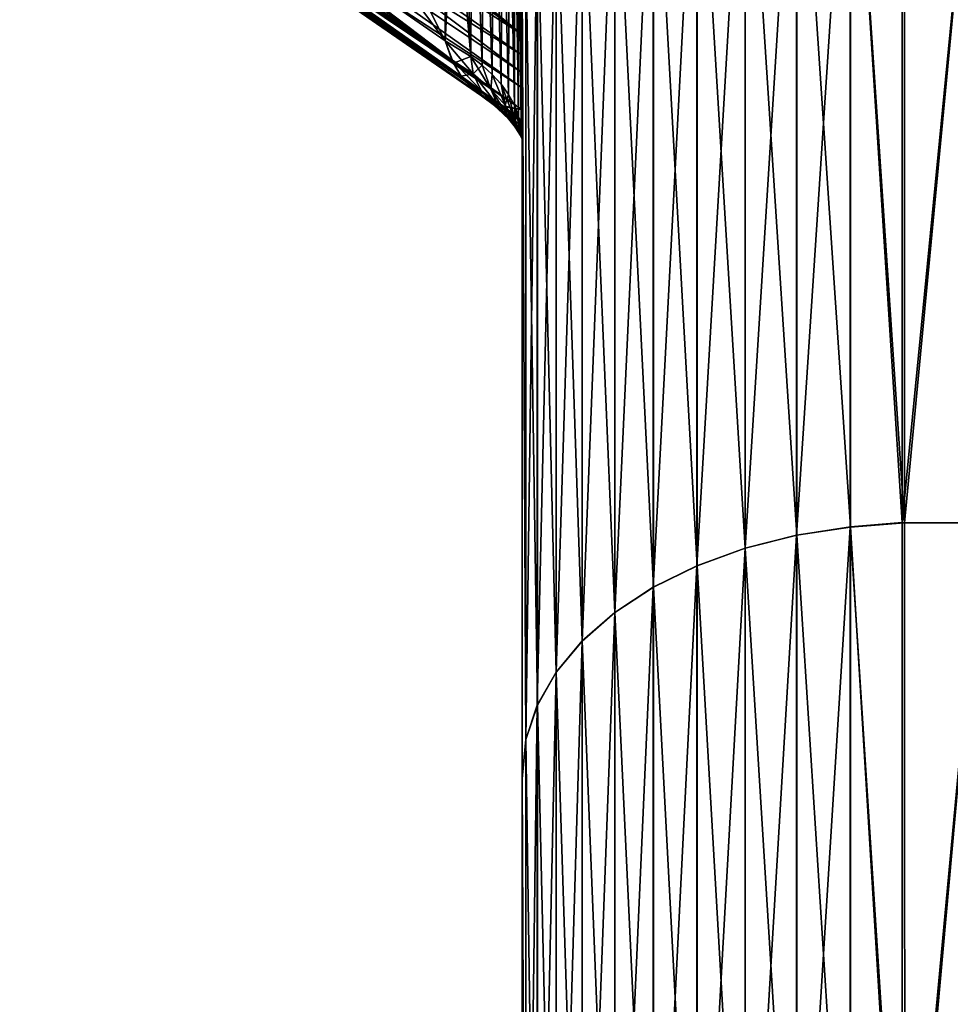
# Model space of a CAD drawing. Header units: metres. Extents: x -2 to 78, y -85 to 85.
# Tile 206 of 256: x 12.617 to 13.326, y -29.467 to -28.716. Entities that reach past the tile are written whole.
import ezdxf

# ---------------------------------------------------------------- set-up
doc = ezdxf.new("R2010")
doc.units = ezdxf.units.M
doc.layers.add('solid_20004802', color=7, linetype='CONTINUOUS')

msp = doc.modelspace()

# ---------------------------------------------------------------- linework, layer by layer
at = {"layer": 'solid_20004802'}
for points in [[(12.941422, -28.732483, -7.934654), (12.617157, -28.297709, -8.039177), (12.778207, -28.406963, -8.172041)], [(12.778793, -28.619698, -7.804748), (12.617157, -28.297709, -8.039177), (12.941422, -28.732483, -7.934654)], [(12.941422, -28.732483, 7.934654), (12.941422, -28.518961, 8.304484), (12.617157, -28.297709, 8.039177)], [(12.778793, -28.619698, 7.804748), (12.941422, -28.732483, 7.934654), (12.617157, -28.297709, 8.039177)], [(12.941422, -28.732483, -7.934654), (12.778207, -28.406963, -8.172041), (12.941422, -28.518961, -8.304484)], [(13.209023, -29.109222, 10.781636), (13.250005, -29.102907, 10.789271), (13.25001, -28.484781, 10.248276)], [(13.209023, -29.109222, 10.781636), (13.25001, -28.484781, 10.248276), (13.209028, -28.491535, 10.241024)], [(13.209211, -28.49148, -10.240813), (13.250193, -28.484743, -10.24808), (13.250197, -29.102867, -10.789079)], [(13.25001, -28.484781, 10.248276), (13.250005, -29.102907, 10.789271), (13.291431, -29.099638, 10.793072)], [(13.25001, -28.484781, 10.248276), (13.291431, -29.099638, 10.793072), (13.291345, -28.481293, 10.251879)], [(13.250193, -28.484743, -10.24808), (13.289532, -28.481077, -10.251551), (13.289533, -29.099419, -10.792763)], [(13.250197, -29.102867, -10.789079), (13.250193, -28.484743, -10.24808), (13.289533, -29.099419, -10.792763)], [(13.289532, -28.481077, -10.251551), (13.349999, -28.481379, -10.251818), (13.289533, -29.099419, -10.792763)], [(13.289533, -29.099419, -10.792763), (13.349999, -28.481379, -10.251818), (13.349999, -29.099726, -10.793005)], [(13.291431, -29.099638, 10.793072), (13.349999, -28.481337, 10.251891), (13.291345, -28.481293, 10.251879)], [(13.291431, -29.099638, 10.793072), (13.349999, -29.099686, 10.793084), (13.349999, -28.481337, 10.251891)], [(13.209028, -28.491535, 10.241024), (13.16984, -28.502121, 10.229623), (13.169835, -29.119122, 10.769633)], [(13.209023, -29.109222, 10.781636), (13.209028, -28.491535, 10.241024), (13.169835, -29.119122, 10.769633)], [(13.209211, -28.49148, -10.240813), (13.209215, -29.109165, -10.781429), (13.170023, -28.502066, -10.229413)], [(13.209211, -28.49148, -10.240813), (13.250197, -29.102867, -10.789079), (13.209215, -29.109165, -10.781429)], [(13.16984, -28.502121, 10.229623), (13.133221, -28.516338, 10.214308), (13.133215, -29.132416, 10.75351)], [(13.169835, -29.119122, 10.769633), (13.16984, -28.502121, 10.229623), (13.133215, -29.132416, 10.75351)], [(13.170023, -28.502066, -10.229413), (13.170027, -29.119062, -10.769427), (13.133403, -28.516285, -10.2141)], [(13.209215, -29.109165, -10.781429), (13.170027, -29.119062, -10.769427), (13.170023, -28.502066, -10.229413)], [(12.947721, -28.749485, -7.911728), (12.617157, -28.508896, -7.673389), (12.778793, -28.619698, -7.804748)], [(12.947721, -28.749485, -7.911728), (12.624663, -28.52767, -7.648619), (12.617157, -28.508896, -7.673389)], [(13.133221, -28.516338, 10.214308), (13.099892, -28.533909, 10.195383), (13.099886, -29.148846, 10.733585)], [(13.133215, -29.132416, 10.75351), (13.133221, -28.516338, 10.214308), (13.099886, -29.148846, 10.733585)], [(13.133403, -28.516285, -10.2141), (13.133407, -29.132359, -10.753305), (13.100074, -28.533855, -10.195175)], [(13.170027, -29.119062, -10.769427), (13.133407, -29.132359, -10.753305), (13.133403, -28.516285, -10.2141)], [(12.941422, -28.732483, -7.934654), (12.941422, -28.518961, -8.304484), (12.952056, -28.528921, -8.310235)], [(12.960898, -28.744366, 7.95933), (12.952048, -28.528913, 8.310231), (12.941422, -28.518961, 8.304484)], [(12.960898, -28.744366, 7.95933), (12.941422, -28.518961, 8.304484), (12.941422, -28.732483, 7.934654)], [(12.956946, -28.763586, -7.887661), (12.635654, -28.542933, -7.622516), (12.624663, -28.52767, -7.648619)], [(12.953618, -28.759319, -7.895621), (12.956946, -28.763586, -7.887661), (12.624663, -28.52767, -7.648619)], [(12.947721, -28.749485, -7.911728), (12.953618, -28.759319, -7.895621), (12.624663, -28.52767, -7.648619)], [(12.946488, -28.746897, 7.915564), (12.778793, -28.619698, 7.804748), (12.624663, -28.52767, 7.648619)], [(12.953618, -28.759319, 7.895621), (12.624663, -28.52767, 7.648619), (12.635654, -28.542933, 7.622516)], [(12.953618, -28.759319, 7.895621), (12.946488, -28.746897, 7.915564), (12.624663, -28.52767, 7.648619)], [(12.960898, -28.744366, -7.95933), (12.941422, -28.732483, -7.934654), (12.952056, -28.528921, -8.310235)], [(12.960898, -28.744366, 7.95933), (12.961808, -28.539635, 8.31642), (12.952048, -28.528913, 8.310231)], [(12.960898, -28.744366, -7.95933), (12.952056, -28.528921, -8.310235), (12.961817, -28.539644, -8.316425)], [(12.960898, -28.744366, 7.95933), (12.969489, -28.751026, 7.973023), (12.961808, -28.539635, 8.31642)], [(12.969489, -28.751026, -7.973024), (12.960898, -28.744366, -7.95933), (12.961817, -28.539644, -8.316425)], [(12.969489, -28.751026, 7.973023), (12.970557, -28.550978, 8.322968), (12.961808, -28.539635, 8.31642)], [(12.969489, -28.751026, -7.973024), (12.961817, -28.539644, -8.316425), (12.970567, -28.550989, -8.322976)], [(13.099892, -28.533909, 10.195383), (13.070513, -28.554487, 10.17322), (13.070508, -29.168085, 10.710253)], [(13.099886, -29.148846, 10.733585), (13.099892, -28.533909, 10.195383), (13.070508, -29.168085, 10.710253)], [(13.100074, -28.533855, -10.195175), (13.100078, -29.148788, -10.733381), (13.070695, -28.554434, -10.173014)], [(13.133407, -29.132359, -10.753305), (13.100078, -29.148788, -10.733381), (13.100074, -28.533855, -10.195175)], [(12.968912, -28.774382, -7.863047), (12.64986, -28.55415, -7.595855), (12.635654, -28.542933, -7.622516)], [(12.962694, -28.769501, -7.875196), (12.968912, -28.774382, -7.863047), (12.635654, -28.542933, -7.622516)], [(12.956946, -28.763586, -7.887661), (12.962694, -28.769501, -7.875196), (12.635654, -28.542933, -7.622516)], [(12.962694, -28.769501, 7.875196), (12.635654, -28.542933, 7.622516), (12.64986, -28.55415, 7.595855)], [(12.956946, -28.763586, 7.887662), (12.953618, -28.759319, 7.895621), (12.635654, -28.542933, 7.622516)], [(12.962694, -28.769501, 7.875196), (12.956946, -28.763586, 7.887662), (12.635654, -28.542933, 7.622516)], [(13, -28.727779, 7.697855), (12.730178, -28.554283, 7.497745), (12.753344, -28.543242, 7.478662)], [(12.875978, -28.625866, 7.576864), (13, -28.727779, 7.697855), (12.753344, -28.543242, 7.478662)], [(12.986098, -28.782505, -7.834193), (12.666896, -28.561018, -7.569358), (12.64986, -28.55415, -7.595855)], [(12.973578, -28.77726, -7.854619), (12.986098, -28.782505, -7.834193), (12.64986, -28.55415, -7.595855)], [(12.968912, -28.774382, -7.863047), (12.973578, -28.77726, -7.854619), (12.64986, -28.55415, -7.595855)], [(12.973578, -28.77726, 7.854619), (12.64986, -28.55415, 7.595855), (12.666896, -28.561018, 7.569358)], [(12.968912, -28.774382, 7.863047), (12.962694, -28.769501, 7.875196), (12.64986, -28.55415, 7.595855)], [(12.973578, -28.77726, 7.854619), (12.968912, -28.774382, 7.863047), (12.64986, -28.55415, 7.595855)], [(13, -28.743334, -7.721011), (12.730178, -28.554283, -7.497745), (12.707603, -28.561079, -7.519639)], [(13, -28.756811, 7.744428), (12.707603, -28.561079, 7.519639), (12.730178, -28.554283, 7.497745)], [(13, -28.727779, -7.697855), (12.876014, -28.625889, -7.576891), (12.730178, -28.554283, -7.497745)], [(13, -28.743334, -7.721011), (13, -28.727779, -7.697855), (12.730178, -28.554283, -7.497745)], [(13, -28.743334, 7.721011), (13, -28.756811, 7.744428), (12.730178, -28.554283, 7.497745)], [(13, -28.727779, 7.697855), (13, -28.743334, 7.721011), (12.730178, -28.554283, 7.497745)], [(12.969489, -28.751026, 7.973023), (12.977201, -28.758108, 7.987638), (12.970557, -28.550978, 8.322968)], [(12.977201, -28.758108, -7.987638), (12.969489, -28.751026, -7.973024), (12.970567, -28.550989, -8.322976)], [(12.977201, -28.758108, 7.987638), (12.978254, -28.562891, 8.329847), (12.970557, -28.550978, 8.322968)], [(12.977201, -28.758108, -7.987638), (12.970567, -28.550989, -8.322976), (12.978264, -28.562908, -8.329857)], [(13.070513, -28.554487, 10.17322), (13.045664, -28.577663, 10.148258), (13.045659, -29.189756, 10.683973)], [(13.070508, -29.168085, 10.710253), (13.070513, -28.554487, 10.17322), (13.045659, -29.189756, 10.683973)], [(13.070695, -28.554434, -10.173014), (13.070699, -29.16803, -10.71005), (13.045845, -28.57761, -10.148052)], [(13.100078, -29.148788, -10.733381), (13.070699, -29.16803, -10.71005), (13.070695, -28.554434, -10.173014)], [(13, -28.785147, -7.814315), (12.686316, -28.563345, -7.543727), (12.666896, -28.561018, -7.569358)], [(12.986098, -28.782505, -7.834193), (13, -28.785147, -7.814315), (12.666896, -28.561018, -7.569358)], [(13, -28.785147, 7.814315), (12.666896, -28.561018, 7.569358), (12.686316, -28.563345, 7.543727)], [(12.983362, -28.781624, 7.838424), (12.666896, -28.561018, 7.569358), (13, -28.785147, 7.814315)], [(12.983362, -28.781624, 7.838424), (12.973578, -28.77726, 7.854619), (12.666896, -28.561018, 7.569358)], [(13, -28.768255, -7.767883), (12.707603, -28.561079, -7.519639), (12.686316, -28.563345, -7.543727)], [(13, -28.768255, 7.767883), (12.686316, -28.563345, 7.543727), (12.707603, -28.561079, 7.519639)], [(13, -28.756811, -7.744428), (13, -28.743334, -7.721011), (12.707603, -28.561079, -7.519639)], [(13, -28.768255, -7.767883), (13, -28.756811, -7.744428), (12.707603, -28.561079, -7.519639)], [(13, -28.756811, 7.744428), (13, -28.768255, 7.767883), (12.707603, -28.561079, 7.519639)], [(12.977201, -28.758108, 7.987638), (12.983945, -28.765554, 8.003187), (12.978254, -28.562891, 8.329847)], [(12.983945, -28.765554, -8.003187), (12.977201, -28.758108, -7.987638), (12.978264, -28.562908, -8.329857)], [(12.983945, -28.765554, 8.003187), (12.984841, -28.575289, 8.337006), (12.978254, -28.562891, 8.329847)], [(12.983945, -28.765554, -8.003187), (12.978264, -28.562908, -8.329857), (12.98485, -28.575308, -8.337016)], [(13, -28.785147, -7.814315), (13, -28.768255, -7.767883), (12.686316, -28.563345, -7.543727)], [(13, -28.768255, 7.767883), (13, -28.785147, 7.814315), (12.686316, -28.563345, 7.543727)], [(12.983945, -28.765554, 8.003187), (12.989604, -28.773352, 8.019423), (12.984841, -28.575289, 8.337006)], [(12.989604, -28.773352, -8.019423), (12.983945, -28.765554, -8.003187), (12.98485, -28.575308, -8.337016)], [(12.989604, -28.773352, 8.019423), (12.990281, -28.588097, 8.3444), (12.984841, -28.575289, 8.337006)], [(12.989604, -28.773352, -8.019423), (12.98485, -28.575308, -8.337016), (12.990216, -28.587925, -8.344301)], [(13.045664, -28.577663, 10.148258), (13.025836, -28.602982, 10.120991), (13.02583, -29.21343, 10.655266)], [(13.045659, -29.189756, 10.683973), (13.045664, -28.577663, 10.148258), (13.02583, -29.21343, 10.655266)], [(13.045845, -28.57761, -10.148052), (13.04585, -29.189701, -10.68377), (13.026017, -28.602928, -10.120784)], [(13.070699, -29.16803, -10.71005), (13.04585, -29.189701, -10.68377), (13.045845, -28.57761, -10.148052)], [(12.994087, -28.781475, -8.036091), (12.989604, -28.773352, -8.019423), (12.990216, -28.587925, -8.344301)], [(12.989604, -28.773352, 8.019423), (12.994087, -28.781475, 8.036091), (12.990281, -28.588097, 8.3444)], [(12.994087, -28.781475, -8.036091), (12.990216, -28.587925, -8.344301), (12.994547, -28.601267, -8.352003)], [(12.994087, -28.781475, 8.036091), (12.99454, -28.601242, 8.351989), (12.990281, -28.588097, 8.3444)], [(12.994087, -28.781475, 8.036091), (12.997344, -28.789837, 8.053185), (12.99454, -28.601242, 8.351989)], [(12.997344, -28.789837, -8.053185), (12.994087, -28.781475, -8.036091), (12.994547, -28.601267, -8.352003)], [(12.997344, -28.789837, 8.053185), (12.997589, -28.614626, 8.359716), (12.99454, -28.601242, 8.351989)], [(12.997344, -28.789837, -8.053185), (12.994547, -28.601267, -8.352003), (12.997542, -28.614367, -8.359567)], [(13.025836, -28.602982, 10.120991), (13.01142, -28.629942, 10.091954), (13.011415, -29.238638, 10.624697)], [(13.02583, -29.21343, 10.655266), (13.025836, -28.602982, 10.120991), (13.011415, -29.238638, 10.624697)], [(13.026017, -28.602928, -10.120784), (13.026021, -29.213373, -10.655063), (13.0116, -28.629887, -10.091748)], [(13.04585, -29.189701, -10.68377), (13.026021, -29.213373, -10.655063), (13.026017, -28.602928, -10.120784)], [(12.99933, -28.798344, -8.070703), (12.997344, -28.789837, -8.053185), (12.997542, -28.614367, -8.359567)], [(12.997344, -28.789837, 8.053185), (12.99933, -28.798344, 8.070703), (12.997589, -28.614626, 8.359716)], [(12.99933, -28.798344, -8.070703), (12.997542, -28.614367, -8.359567), (12.999416, -28.628216, -8.367562)], [(12.99933, -28.798344, 8.070703), (12.999413, -28.628185, 8.367545), (12.997589, -28.614626, 8.359716)], [(12.947721, -28.749485, -7.911728), (12.778793, -28.619698, -7.804748), (12.941422, -28.732483, -7.934654)], [(12.946488, -28.746897, 7.915564), (12.941422, -28.732483, 7.934654), (12.778793, -28.619698, 7.804748)], [(12.875978, -28.625866, 7.576864), (13, -28.710163, 7.674887), (13, -28.727779, 7.697855)], [(13, -28.727779, -7.697855), (13, -28.710163, -7.674887), (12.876014, -28.625889, -7.576891)], [(12.99933, -28.798344, 8.070703), (13, -28.806528, 8.089245), (12.999413, -28.628185, 8.367545)], [(12.99933, -28.798344, -8.070703), (12.999416, -28.628216, -8.367562), (13, -28.641436, -8.375195)], [(13, -28.723993, 8.2322), (13, -28.641436, 8.375195), (12.999413, -28.628185, 8.367545)], [(13, -28.806528, 8.089245), (13, -28.723993, 8.2322), (12.999413, -28.628185, 8.367545)], [(13.01142, -28.629942, 10.091954), (13.002702, -28.657999, 10.061714), (13.002697, -29.264872, 10.592862)], [(13.011415, -29.238638, 10.624697), (13.01142, -28.629942, 10.091954), (13.002697, -29.264872, 10.592862)], [(13.0116, -28.629887, -10.091748), (13.011604, -29.238581, -10.624495), (13.002882, -28.657961, -10.061523)], [(13.026021, -29.213373, -10.655063), (13.011604, -29.238581, -10.624495), (13.0116, -28.629887, -10.091748)], [(12.99933, -28.798344, -8.070703), (13, -28.641436, -8.375195), (13, -28.723993, -8.2322)], [(13, -28.689264, -10.034398), (13, -28.723993, -8.2322), (13, -28.641436, -8.375195)], [(13, -28.723993, 8.2322), (13, -28.689198, 10.034412), (13, -28.641436, 8.375195)], [(13.002882, -28.657961, -10.061523), (13.002886, -29.264832, -10.592673), (13, -28.689264, -10.034398)], [(13.002697, -29.264872, 10.592862), (13.002702, -28.657999, 10.061714), (13, -28.689198, 10.034412)], [(13.011604, -29.238581, -10.624495), (13.002886, -29.264832, -10.592673), (13.002882, -28.657961, -10.061523)], [(13.002697, -29.264872, 10.592862), (13, -28.689198, 10.034412), (13, -29.294569, 10.563972)], [(13, -28.806528, 8.089245), (13, -29.294569, 10.563972), (13, -28.689198, 10.034412)], [(13, -28.806528, 8.089245), (13, -28.689198, 10.034412), (13, -28.723993, 8.2322)], [(13, -29.29464, -10.563951), (13, -28.723993, -8.2322), (13, -28.689264, -10.034398)], [(13.002886, -29.264832, -10.592673), (13, -29.29464, -10.563951), (13, -28.689264, -10.034398)], [(13, -28.710163, 7.674887), (13, -28.710163, -7.674887), (13, -28.727779, -7.697855)], [(13, -28.710163, 7.674887), (13, -28.727779, -7.697855), (13, -28.727779, 7.697855)], [(12.99933, -28.798344, -8.070703), (13, -28.723993, -8.2322), (13, -28.806528, -8.089245)], [(13, -29.29464, -10.563951), (13, -28.806528, -8.089245), (13, -28.723993, -8.2322)], [(13, -28.727779, 7.697855), (13, -28.727779, -7.697855), (13, -28.743334, -7.721011)], [(13, -28.727779, 7.697855), (13, -28.743334, -7.721011), (13, -28.743334, 7.721011)], [(12.947721, -28.749485, -7.911728), (12.941422, -28.732483, -7.934654), (12.960898, -28.744366, -7.95933)], [(12.962643, -28.757654, 7.935439), (12.960898, -28.744366, 7.95933), (12.941422, -28.732483, 7.934654)], [(12.962643, -28.757654, 7.935439), (12.941422, -28.732483, 7.934654), (12.946488, -28.746897, 7.915564)], [(13, -28.743334, 7.721011), (13, -28.743334, -7.721011), (13, -28.756811, -7.744428)], [(13, -28.743334, 7.721011), (13, -28.756811, -7.744428), (13, -28.756811, 7.744428)], [(12.968843, -28.770252, 7.913854), (12.962643, -28.757654, 7.935439), (12.946488, -28.746897, 7.915564)], [(12.968843, -28.770252, 7.913854), (12.946488, -28.746897, 7.915564), (12.953618, -28.759319, 7.895621)], [(12.962643, -28.757654, -7.935439), (12.947721, -28.749485, -7.911728), (12.960898, -28.744366, -7.95933)], [(12.962643, -28.757654, -7.935439), (12.953618, -28.759319, -7.895621), (12.947721, -28.749485, -7.911728)], [(12.962643, -28.757654, -7.935439), (12.960898, -28.744366, -7.95933), (12.969489, -28.751026, -7.973024)], [(12.976167, -28.769253, 7.957103), (12.969489, -28.751026, 7.973023), (12.960898, -28.744366, 7.95933)], [(12.962643, -28.757654, 7.935439), (12.976167, -28.769253, 7.957103), (12.960898, -28.744366, 7.95933)], [(12.962643, -28.757654, -7.935439), (12.968843, -28.770252, -7.913855), (12.953618, -28.759319, -7.895621)], [(12.962643, -28.757654, -7.935439), (12.969489, -28.751026, -7.973024), (12.976167, -28.769253, -7.957103)], [(12.962643, -28.757654, -7.935439), (12.9817, -28.781933, -7.933562), (12.968843, -28.770252, -7.913855)], [(12.962643, -28.757654, -7.935439), (12.976167, -28.769253, -7.957103), (12.9817, -28.781933, -7.933562)], [(12.9817, -28.781933, 7.933561), (12.976167, -28.769253, 7.957103), (12.962643, -28.757654, 7.935439)], [(12.968843, -28.770252, 7.913854), (12.9817, -28.781933, 7.933561), (12.962643, -28.757654, 7.935439)], [(12.976167, -28.769253, -7.957103), (12.969489, -28.751026, -7.973024), (12.977201, -28.758108, -7.987638)], [(12.976167, -28.769253, 7.957103), (12.977201, -28.758108, 7.987638), (12.969489, -28.751026, 7.973023)], [(12.976167, -28.769253, -7.957103), (12.977201, -28.758108, -7.987638), (12.98696, -28.781527, -7.980202)], [(12.976167, -28.769253, 7.957103), (12.98696, -28.781527, 7.980202), (12.977201, -28.758108, 7.987638)], [(12.98696, -28.781527, -7.980202), (12.977201, -28.758108, -7.987638), (12.983945, -28.765554, -8.003187)], [(12.98696, -28.781527, 7.980202), (12.983945, -28.765554, 8.003187), (12.977201, -28.758108, 7.987638)], [(13, -28.756811, 7.744428), (13, -28.756811, -7.744428), (13, -28.768255, -7.767883)], [(13, -28.756811, 7.744428), (13, -28.768255, -7.767883), (13, -28.768255, 7.767883)], [(12.968843, -28.770252, -7.913855), (12.956946, -28.763586, -7.887661), (12.953618, -28.759319, -7.895621)], [(12.977292, -28.78054, 7.891996), (12.953618, -28.759319, 7.895621), (12.956946, -28.763586, 7.887662)], [(12.977292, -28.78054, 7.891996), (12.968843, -28.770252, 7.913854), (12.953618, -28.759319, 7.895621)], [(12.968843, -28.770252, -7.913855), (12.962694, -28.769501, -7.875196), (12.956946, -28.763586, -7.887661)], [(12.977292, -28.78054, 7.891996), (12.956946, -28.763586, 7.887662), (12.962694, -28.769501, 7.875196)], [(12.98696, -28.781527, -7.980202), (12.983945, -28.765554, -8.003187), (12.989604, -28.773352, -8.019423)], [(12.994924, -28.794298, 8.004363), (12.989604, -28.773352, 8.019423), (12.983945, -28.765554, 8.003187)], [(12.98696, -28.781527, 7.980202), (12.994924, -28.794298, 8.004363), (12.983945, -28.765554, 8.003187)], [(12.977291, -28.78054, -7.891995), (12.968912, -28.774382, -7.863047), (12.962694, -28.769501, -7.875196)], [(12.968843, -28.770252, -7.913855), (12.977291, -28.78054, -7.891995), (12.962694, -28.769501, -7.875196)], [(12.987841, -28.788387, 7.870267), (12.962694, -28.769501, 7.875196), (12.968912, -28.774382, 7.863047)], [(12.987841, -28.788387, 7.870267), (12.977292, -28.78054, 7.891996), (12.962694, -28.769501, 7.875196)], [(12.968843, -28.770252, -7.913855), (12.989776, -28.792269, -7.910029), (12.977291, -28.78054, -7.891995)], [(12.968843, -28.770252, -7.913855), (12.9817, -28.781933, -7.933562), (12.989776, -28.792269, -7.910029)], [(12.989777, -28.792269, 7.910029), (12.9817, -28.781933, 7.933561), (12.968843, -28.770252, 7.913854)], [(12.977292, -28.78054, 7.891996), (12.989777, -28.792269, 7.910029), (12.968843, -28.770252, 7.913854)], [(12.976167, -28.769253, -7.957103), (12.992133, -28.794209, -7.954456), (12.9817, -28.781933, -7.933562)], [(12.976167, -28.769253, -7.957103), (12.98696, -28.781527, -7.980202), (12.992133, -28.794209, -7.954456)], [(12.992132, -28.794209, 7.954455), (12.98696, -28.781527, 7.980202), (12.976167, -28.769253, 7.957103)], [(12.9817, -28.781933, 7.933561), (12.992132, -28.794209, 7.954455), (12.976167, -28.769253, 7.957103)], [(13, -28.768255, 7.767883), (13, -28.768255, -7.767883), (13, -28.785147, -7.814315)], [(13, -28.768255, 7.767883), (13, -28.785147, -7.814315), (13, -28.785147, 7.814315)], [(12.977291, -28.78054, -7.891995), (12.973578, -28.77726, -7.854619), (12.968912, -28.774382, -7.863047)], [(12.987841, -28.788387, 7.870267), (12.968912, -28.774382, 7.863047), (12.973578, -28.77726, 7.854619)], [(12.987841, -28.788387, -7.870267), (12.986098, -28.782505, -7.834193), (12.973578, -28.77726, -7.854619)], [(12.977291, -28.78054, -7.891995), (12.987841, -28.788387, -7.870267), (12.973578, -28.77726, -7.854619)], [(13, -28.793535, 7.848844), (12.973578, -28.77726, 7.854619), (12.983362, -28.781624, 7.838424)], [(13, -28.793535, 7.848844), (12.987841, -28.788387, 7.870267), (12.973578, -28.77726, 7.854619)], [(12.977291, -28.78054, -7.891995), (13, -28.799952, -7.886763), (12.987841, -28.788387, -7.870267)], [(12.977291, -28.78054, -7.891995), (12.989776, -28.792269, -7.910029), (13, -28.799952, -7.886763)], [(13, -28.799952, 7.886763), (12.989777, -28.792269, 7.910029), (12.977292, -28.78054, 7.891996)], [(12.987841, -28.788387, 7.870267), (13, -28.799952, 7.886763), (12.977292, -28.78054, 7.891996)], [(12.98696, -28.781527, -7.980202), (12.989604, -28.773352, -8.019423), (12.994924, -28.794298, -8.004363)], [(12.994924, -28.794298, -8.004363), (12.989604, -28.773352, -8.019423), (12.994087, -28.781475, -8.036091)], [(12.994924, -28.794298, 8.004363), (12.994087, -28.781475, 8.036091), (12.989604, -28.773352, 8.019423)], [(12.9817, -28.781933, -7.933562), (13, -28.804367, -7.92891), (12.989776, -28.792269, -7.910029)], [(12.9817, -28.781933, -7.933562), (12.992133, -28.794209, -7.954456), (13, -28.804367, -7.92891)], [(13, -28.804991, 7.937385), (12.992132, -28.794209, 7.954455), (12.9817, -28.781933, 7.933561)], [(13, -28.804367, 7.928912), (13, -28.804991, 7.937385), (12.9817, -28.781933, 7.933561)], [(12.989777, -28.792269, 7.910029), (13, -28.804367, 7.928912), (12.9817, -28.781933, 7.933561)], [(13, -28.793535, 7.848844), (12.983362, -28.781624, 7.838424), (13, -28.785147, 7.814315)], [(13, -28.793535, -7.848844), (13, -28.785147, -7.814315), (12.986098, -28.782505, -7.834193)], [(12.987841, -28.788387, -7.870267), (13, -28.793535, -7.848844), (12.986098, -28.782505, -7.834193)], [(12.98696, -28.781527, -7.980202), (13, -28.806665, -7.972762), (12.992133, -28.794209, -7.954456)], [(12.98696, -28.781527, -7.980202), (12.994924, -28.794298, -8.004363), (13, -28.806665, -7.972762)], [(13, -28.806761, 7.976115), (12.994924, -28.794298, 8.004363), (12.98696, -28.781527, 7.980202)], [(12.992132, -28.794209, 7.954455), (13, -28.806761, 7.976115), (12.98696, -28.781527, 7.980202)], [(13, -28.807436, -8.029403), (12.994087, -28.781475, -8.036091), (12.997344, -28.789837, -8.053185)], [(12.994924, -28.794298, -8.004363), (12.994087, -28.781475, -8.036091), (13, -28.807436, -8.029403)], [(13, -28.807434, 8.029404), (12.997344, -28.789837, 8.053185), (12.994087, -28.781475, 8.036091)], [(12.994924, -28.794298, 8.004363), (13, -28.807434, 8.029404), (12.994087, -28.781475, 8.036091)], [(13, -28.785147, 7.814315), (13, -28.785147, -7.814315), (13, -28.793535, -7.848844)], [(13, -28.793535, 7.848844), (13, -28.785147, 7.814315), (13, -28.793535, -7.848844)], [(12.987841, -28.788387, -7.870267), (13, -28.797777, -7.872072), (13, -28.793535, -7.848844)], [(12.987841, -28.788387, -7.870267), (13, -28.799952, -7.886763), (13, -28.797777, -7.872072)], [(13, -28.797781, 7.872092), (13, -28.799952, 7.886763), (12.987841, -28.788387, 7.870267)], [(13, -28.793535, 7.848844), (13, -28.797781, 7.872092), (12.987841, -28.788387, 7.870267)], [(12.989776, -28.792269, -7.910029), (13, -28.802025, -7.903779), (13, -28.799952, -7.886763)], [(12.989776, -28.792269, -7.910029), (13, -28.804367, -7.92891), (13, -28.802025, -7.903779)], [(13, -28.802029, 7.903812), (13, -28.804367, 7.928912), (12.989777, -28.792269, 7.910029)], [(13, -28.799952, 7.886763), (13, -28.802029, 7.903812), (12.989777, -28.792269, 7.910029)], [(13, -28.804991, 7.937385), (13, -28.806761, 7.976115), (12.992132, -28.794209, 7.954455)], [(12.992133, -28.794209, -7.954456), (13, -28.804989, -7.93734), (13, -28.804367, -7.92891)], [(12.992133, -28.794209, -7.954456), (13, -28.806665, -7.972762), (13, -28.804989, -7.93734)], [(12.994924, -28.794298, -8.004363), (13, -28.807341, -8.009938), (13, -28.806665, -7.972762)], [(12.994924, -28.794298, -8.004363), (13, -28.807436, -8.029403), (13, -28.807341, -8.009938)], [(13, -28.807343, 8.009979), (13, -28.807434, 8.029404), (12.994924, -28.794298, 8.004363)], [(13, -28.806761, 7.976115), (13, -28.807343, 8.009979), (12.994924, -28.794298, 8.004363)], [(13, -28.807331, -8.048753), (12.997344, -28.789837, -8.053185), (12.99933, -28.798344, -8.070703)], [(13, -28.807331, -8.048753), (13, -28.807436, -8.029403), (12.997344, -28.789837, -8.053185)], [(13, -28.807331, 8.048779), (12.99933, -28.798344, 8.070703), (12.997344, -28.789837, 8.053185)], [(13, -28.807434, 8.029404), (13, -28.807331, 8.048779), (12.997344, -28.789837, 8.053185)], [(13, -28.793535, 7.848844), (13, -28.793535, -7.848844), (13, -28.797777, -7.872072)], [(13, -28.793535, 7.848844), (13, -28.797777, -7.872072), (13, -28.797781, 7.872092)], [(13, -28.807331, -8.048753), (12.99933, -28.798344, -8.070703), (13, -28.806528, -8.089245)], [(13, -28.807331, 8.048779), (13, -28.806528, 8.089245), (12.99933, -28.798344, 8.070703)], [(13, -28.797781, 7.872092), (13, -28.797777, -7.872072), (13, -28.799952, -7.886763)], [(13, -28.797781, 7.872092), (13, -28.799952, -7.886763), (13, -28.799952, 7.886763)], [(13, -28.799952, 7.886763), (13, -28.799952, -7.886763), (13, -28.802025, -7.903779)], [(13, -28.799952, 7.886763), (13, -28.802025, -7.903779), (13, -28.802029, 7.903812)], [(13, -28.802029, 7.903812), (13, -28.802025, -7.903779), (13, -28.804367, -7.92891)], [(13, -28.802029, 7.903812), (13, -28.804367, -7.92891), (13, -28.804367, 7.928912)], [(13, -28.804367, 7.928912), (13, -28.804367, -7.92891), (13, -28.804989, -7.93734)], [(13, -28.804367, 7.928912), (13, -28.804989, -7.93734), (13, -28.804991, 7.937385)], [(13, -28.804991, 7.937385), (13, -28.804989, -7.93734), (13, -28.806665, -7.972762)], [(13, -28.804991, 7.937385), (13, -28.806665, -7.972762), (13, -28.806761, 7.976115)], [(13, -29.29464, -10.563951), (13, -28.807331, -8.048753), (13, -28.806528, -8.089245)], [(13, -28.807331, 8.048779), (13, -29.294569, 10.563972), (13, -28.806528, 8.089245)], [(13, -28.806761, 7.976115), (13, -28.806665, -7.972762), (13, -28.807341, -8.009938)], [(13, -28.806761, 7.976115), (13, -28.807341, -8.009938), (13, -28.807343, 8.009979)], [(13, -29.29464, -10.563951), (13, -28.807436, -8.029403), (13, -28.807331, -8.048753)], [(13, -28.807331, 8.048779), (13, -29.29464, -10.563951), (13, -29.294569, 10.563972)], [(13, -28.807434, 8.029404), (13, -29.29464, -10.563951), (13, -28.807331, 8.048779)], [(13, -29.29464, -10.563951), (13, -28.807341, -8.009938), (13, -28.807436, -8.029403)], [(13, -28.807343, 8.009979), (13, -28.807341, -8.009938), (13, -29.29464, -10.563951)], [(13, -28.807343, 8.009979), (13, -29.29464, -10.563951), (13, -28.807434, 8.029404)], [(13.209018, -29.757587, 11.285048), (13.249999, -29.75173, 11.293042), (13.250005, -29.102907, 10.789271)], [(13.209018, -29.757587, 11.285048), (13.250005, -29.102907, 10.789271), (13.209023, -29.109222, 10.781636)], [(13.209215, -29.109165, -10.781429), (13.250197, -29.102867, -10.789079), (13.250201, -29.751688, -11.292851)], [(13.250005, -29.102907, 10.789271), (13.249999, -29.75173, 11.293042), (13.291511, -29.748692, 11.297026)], [(13.250005, -29.102907, 10.789271), (13.291511, -29.748692, 11.297026), (13.291431, -29.099638, 10.793072)], [(13.250197, -29.102867, -10.789079), (13.289533, -29.099419, -10.792763), (13.289534, -29.74847, -11.296735)], [(13.250201, -29.751688, -11.292851), (13.250197, -29.102867, -10.789079), (13.289534, -29.74847, -11.296735)], [(13.289533, -29.099419, -10.792763), (13.349999, -29.099726, -10.793005), (13.289534, -29.74847, -11.296735)], [(13.289534, -29.74847, -11.296735), (13.349999, -29.099726, -10.793005), (13.349999, -29.748781, -11.296954)], [(13.291511, -29.748692, 11.297026), (13.349999, -29.099686, 10.793084), (13.291431, -29.099638, 10.793072)], [(13.291511, -29.748692, 11.297026), (13.349999, -29.748741, 11.297038), (13.349999, -29.099686, 10.793084)], [(13.209023, -29.109222, 10.781636), (13.169835, -29.119122, 10.769633), (13.169829, -29.766764, 11.272486)], [(13.209018, -29.757587, 11.285048), (13.209023, -29.109222, 10.781636), (13.169829, -29.766764, 11.272486)], [(13.209215, -29.109165, -10.781429), (13.209219, -29.757526, -11.284845), (13.170027, -29.119062, -10.769427)], [(13.209215, -29.109165, -10.781429), (13.250201, -29.751688, -11.292851), (13.209219, -29.757526, -11.284845)], [(13.169835, -29.119122, 10.769633), (13.133215, -29.132416, 10.75351), (13.133209, -29.779087, 11.25561)], [(13.169829, -29.766764, 11.272486), (13.169835, -29.119122, 10.769633), (13.133209, -29.779087, 11.25561)], [(13.170027, -29.119062, -10.769427), (13.170031, -29.766703, -11.272283), (13.133407, -29.132359, -10.753305)], [(13.209219, -29.757526, -11.284845), (13.170031, -29.766703, -11.272283), (13.170027, -29.119062, -10.769427)], [(13.133215, -29.132416, 10.75351), (13.099886, -29.148846, 10.733585), (13.099881, -29.794319, 11.234755)], [(13.133209, -29.779087, 11.25561), (13.133215, -29.132416, 10.75351), (13.099881, -29.794319, 11.234755)], [(13.133407, -29.132359, -10.753305), (13.13341, -29.779028, -11.255408), (13.100078, -29.148788, -10.733381)], [(13.170031, -29.766703, -11.272283), (13.13341, -29.779028, -11.255408), (13.133407, -29.132359, -10.753305)], [(13.099886, -29.148846, 10.733585), (13.070508, -29.168085, 10.710253), (13.070502, -29.812157, 11.210333)], [(13.099881, -29.794319, 11.234755), (13.099886, -29.148846, 10.733585), (13.070502, -29.812157, 11.210333)], [(13.100078, -29.148788, -10.733381), (13.100081, -29.79426, -11.234554), (13.070699, -29.16803, -10.71005)], [(13.13341, -29.779028, -11.255408), (13.100081, -29.79426, -11.234554), (13.100078, -29.148788, -10.733381)], [(13.070508, -29.168085, 10.710253), (13.045659, -29.189756, 10.683973), (13.045653, -29.832247, 11.182826)], [(13.070502, -29.812157, 11.210333), (13.070508, -29.168085, 10.710253), (13.045653, -29.832247, 11.182826)], [(13.070699, -29.16803, -10.71005), (13.070703, -29.812098, -11.210133), (13.04585, -29.189701, -10.68377)], [(13.100081, -29.79426, -11.234554), (13.070703, -29.812098, -11.210133), (13.070699, -29.16803, -10.71005)], [(13.045659, -29.189756, 10.683973), (13.02583, -29.21343, 10.655266), (13.025826, -29.854195, 11.152779)], [(13.045653, -29.832247, 11.182826), (13.045659, -29.189756, 10.683973), (13.025826, -29.854195, 11.152779)], [(13.04585, -29.189701, -10.68377), (13.045854, -29.83219, -11.182627), (13.026021, -29.213373, -10.655063)], [(13.070703, -29.812098, -11.210133), (13.045854, -29.83219, -11.182627), (13.04585, -29.189701, -10.68377)], [(13.02583, -29.21343, 10.655266), (13.011415, -29.238638, 10.624697), (13.01141, -29.877565, 11.120782)], [(13.025826, -29.854195, 11.152779), (13.02583, -29.21343, 10.655266), (13.01141, -29.877565, 11.120782)], [(13.026021, -29.213373, -10.655063), (13.026025, -29.854136, -11.152578), (13.011604, -29.238581, -10.624495)], [(13.045854, -29.83219, -11.182627), (13.026025, -29.854136, -11.152578), (13.026021, -29.213373, -10.655063)], [(13.011415, -29.238638, 10.624697), (13.002697, -29.264872, 10.592862), (13.002691, -29.901884, 11.087461)], [(13.01141, -29.877565, 11.120782), (13.011415, -29.238638, 10.624697), (13.002691, -29.901884, 11.087461)], [(13.011604, -29.238581, -10.624495), (13.011608, -29.877504, -11.120583), (13.002886, -29.264832, -10.592673)], [(13.026025, -29.854136, -11.152578), (13.011608, -29.877504, -11.120583), (13.011604, -29.238581, -10.624495)], [(13.002886, -29.264832, -10.592673), (13.00289, -29.901842, -11.087275), (13, -29.29464, -10.563951)], [(13.002691, -29.901884, 11.087461), (13.002697, -29.264872, 10.592862), (13, -29.294569, 10.563972)], [(13.011608, -29.877504, -11.120583), (13.00289, -29.901842, -11.087275), (13.002886, -29.264832, -10.592673)], [(13, -29.29464, -10.563951), (13, -29.929472, 11.056617), (13, -29.294569, 10.563972)], [(13.002691, -29.901884, 11.087461), (13, -29.294569, 10.563972), (13, -29.929472, 11.056617)], [(13, -29.929552, -11.056596), (13, -29.929472, 11.056617), (13, -29.29464, -10.563951)], [(13.00289, -29.901842, -11.087275), (13, -29.929552, -11.056596), (13, -29.29464, -10.563951)]]:
    msp.add_3dface(points, dxfattribs=at)

doc.saveas('drawing.dxf')
